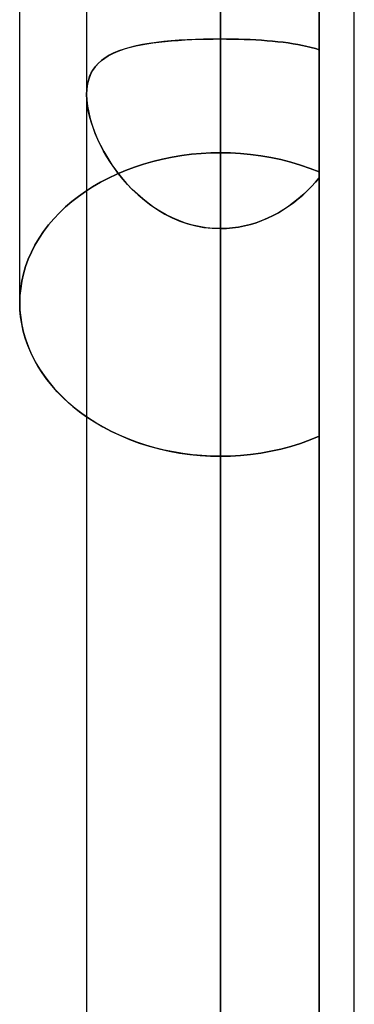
# Model space of a CAD drawing. Header units: millimetres. Extents: x -92 to 86, y -242 to 242.
# Tile 43 of 89: x -17.6 to -15.36, y 32.22 to 38.82. Entities that reach past the tile are written whole.
import ezdxf

# ---------------------------------------------------------------- set-up
doc = ezdxf.new("R2010")
doc.units = ezdxf.units.MM
doc.layers.add('MAIN-1', color=7, linetype='Continuous')

msp = doc.modelspace()

# ---------------------------------------------------------------- linework, layer by layer
at = {"layer": 'MAIN-1'}
for p, q in [((-16.2575, 0), (-16.2575, 136.2218)), ((-16.2575, 136.2218), (-16.2575, 0)), ((-17.1525, 135.3818), (-17.1525, 0)), ((-17.1525, 135.3818), (-17.1525, 0)), ((-15.3625, 0), (-15.3625, 135.3818)), ((-15.3625, 0), (-15.3625, 135.3818)), ((-16.2575, 0), (-16.2575, 135.039)), ((-16.2575, 45.7813), (-16.2575, 0)), ((-17.6, 36.9205), (-17.6, 45.1141)), ((-16.2575, 0), (-16.2575, 45.1083)), ((-16.2575, 45.1083), (-16.2575, 0)), ((-17.6, 36.9205), (-17.6, 44.8145)), ((-15.3625, 0), (-15.3625, 44.6642)), ((-15.3625, 0), (-15.3625, 44.6641)), ((-17.1525, 44.5906), (-17.1525, 0)), ((-17.1525, 44.5906), (-17.1525, 0)), ((-16.2575, 43.7692), (-16.2575, 0)), ((-16.2575, 0), (-16.2575, 43.7692)), ((-16.2575, 38.6883), (-16.2575, 43.7692)), ((-16.2575, 43.7692), (-16.2575, 38.6883)), ((-15.5962, 37.7972), (-15.5962, 41.8406)), ((-15.5962, 41.8406), (-15.5962, 37.7972)), ((-15.5962, 38.6151), (-15.5962, 41.7436)), ((-15.5962, 41.7436), (-15.5962, 38.6151)), ((-15.5962, 41.7436), (-15.5962, 0)), ((-15.5962, 0), (-15.5962, 41.7436)), ((-15.5962, 39.5246), (-15.5962, 37.7972)), ((-15.5962, 37.7972), (-15.5962, 39.5246)), ((-16.2575, 39.4469), (-16.2575, 37.9264)), ((-16.2575, 37.9264), (-16.2575, 39.4469)), ((-16.75, 38.6556), (-16.7106, 38.6615)), ((-16.6861, 38.6648), (-16.7333, 38.6582)), ((-16.7106, 38.6615), (-16.6699, 38.6668)), ((-16.637, 38.6705), (-16.6861, 38.6648)), ((-16.6699, 38.6668), (-16.6277, 38.6715)), ((-16.5861, 38.6754), (-16.637, 38.6705)), ((-16.6277, 38.6715), (-16.5843, 38.6755)), ((-16.5336, 38.6794), (-16.5861, 38.6754)), ((-16.5843, 38.6755), (-16.5399, 38.679)), ((-16.5399, 38.679), (-16.4944, 38.6819)), ((-16.48, 38.6827), (-16.5336, 38.6794)), ((-16.4944, 38.6819), (-16.4481, 38.6842)), ((-16.4254, 38.6852), (-16.48, 38.6827)), ((-16.4481, 38.6842), (-16.401, 38.686)), ((-16.3701, 38.6869), (-16.4254, 38.6852)), ((-16.401, 38.686), (-16.3535, 38.6873)), ((-16.3141, 38.688), (-16.3701, 38.6869)), ((-16.3535, 38.6873), (-16.3056, 38.688)), ((-16.2575, 38.6883), (-16.3141, 38.688)), ((-16.3056, 38.688), (-16.2575, 38.6883)), ((-16.2575, 0), (-16.2575, 38.6883)), ((-16.2575, 38.6883), (-16.2575, 0)), ((-16.2575, 38.6883), (-16.2173, 38.6881)), ((-16.2174, 38.6881), (-16.2575, 38.6883)), ((-16.1774, 38.6876), (-16.2174, 38.6881)), ((-16.2173, 38.6881), (-16.1774, 38.6876)), ((-16.1774, 38.6876), (-16.1377, 38.6867)), ((-16.1376, 38.6867), (-16.1774, 38.6876)), ((-16.1377, 38.6867), (-16.0984, 38.6855)), ((-16.0982, 38.6854), (-16.1376, 38.6867)), ((-16.0984, 38.6855), (-16.0595, 38.6839)), ((-16.059, 38.6838), (-16.0982, 38.6854)), ((-16.0595, 38.6839), (-16.0211, 38.6819)), ((-16.0205, 38.6819), (-16.059, 38.6838)), ((-16.0211, 38.6819), (-15.9831, 38.6795)), ((-15.9825, 38.6795), (-16.0205, 38.6819)), ((-15.9831, 38.6795), (-15.9457, 38.6768)), ((-15.9453, 38.6767), (-15.9825, 38.6795)), ((-15.9457, 38.6768), (-15.909, 38.6736)), ((-15.9087, 38.6736), (-15.9453, 38.6767)), ((-15.909, 38.6736), (-15.8732, 38.67)), ((-15.8729, 38.67), (-15.9087, 38.6736)), ((-15.8732, 38.67), (-15.8383, 38.666)), ((-15.8381, 38.666), (-15.8729, 38.67)), ((-15.8383, 38.666), (-15.8044, 38.6615)), ((-15.8042, 38.6615), (-15.8381, 38.666)), ((-15.8044, 38.6615), (-15.7713, 38.6566)), ((-15.7713, 38.6566), (-15.8042, 38.6615)), ((-16.9814, 38.5896), (-16.9534, 38.6021)), ((-16.937, 38.6086), (-16.9702, 38.5948)), ((-16.9534, 38.6021), (-16.9237, 38.6134)), ((-16.9011, 38.6209), (-16.937, 38.6086)), ((-16.9237, 38.6134), (-16.8922, 38.6236)), ((-16.8627, 38.632), (-16.9011, 38.6209)), ((-16.8922, 38.6236), (-16.8591, 38.6329)), ((-16.8217, 38.6418), (-16.8627, 38.632)), ((-16.8591, 38.6329), (-16.8243, 38.6413)), ((-16.8243, 38.6413), (-16.7879, 38.6488)), ((-16.7785, 38.6505), (-16.8217, 38.6418)), ((-16.7879, 38.6488), (-16.75, 38.6556)), ((-16.7333, 38.6582), (-16.7785, 38.6505)), ((-15.7713, 38.6566), (-15.7393, 38.6511)), ((-15.7394, 38.6511), (-15.7713, 38.6566)), ((-15.7085, 38.6451), (-15.7394, 38.6511)), ((-15.7393, 38.6511), (-15.7084, 38.6451)), ((-15.6788, 38.6386), (-15.7085, 38.6451)), ((-15.7084, 38.6451), (-15.6785, 38.6385)), ((-15.6501, 38.6314), (-15.6788, 38.6386)), ((-15.6785, 38.6385), (-15.6498, 38.6313)), ((-15.6226, 38.6236), (-15.6501, 38.6314)), ((-15.6498, 38.6313), (-15.6224, 38.6235)), ((-15.5962, 38.6151), (-15.6226, 38.6236)), ((-15.6224, 38.6235), (-15.5962, 38.6151)), ((-15.5962, 0), (-15.5962, 38.6151)), ((-15.5962, 38.6151), (-15.5962, 0)), ((-17.0538, 38.5442), (-17.0763, 38.5238)), ((-17.0739, 38.5262), (-17.0538, 38.5443)), ((-17.0287, 38.5628), (-17.0538, 38.5442)), ((-17.0538, 38.5443), (-17.0316, 38.5608)), ((-17.0316, 38.5608), (-17.0074, 38.5759)), ((-17.0008, 38.5796), (-17.0287, 38.5628)), ((-17.0074, 38.5759), (-16.9814, 38.5896)), ((-16.9702, 38.5948), (-17.0008, 38.5796)), ((-17.113, 38.4764), (-17.127, 38.4492)), ((-17.1212, 38.4616), (-17.1077, 38.4849)), ((-17.096, 38.5012), (-17.113, 38.4764)), ((-17.1077, 38.4849), (-17.0919, 38.5064)), ((-17.0763, 38.5238), (-17.096, 38.5012)), ((-17.0919, 38.5064), (-17.0739, 38.5262)), ((-17.1475, 38.3797), (-17.1411, 38.409)), ((-17.1381, 38.4195), (-17.1461, 38.3871)), ((-17.1411, 38.409), (-17.1323, 38.4363)), ((-17.127, 38.4492), (-17.1381, 38.4195)), ((-17.1323, 38.4363), (-17.1212, 38.4616)), ((-17.1509, 38.3526), (-17.1525, 38.316)), ((-17.1525, 38.316), (-17.1513, 38.3486)), ((-17.1513, 38.3486), (-17.1475, 38.3797)), ((-17.1461, 38.3871), (-17.1509, 38.3526)), ((-17.1525, 38.316), (-17.151, 38.2779)), ((-17.1513, 38.2821), (-17.1525, 38.316)), ((-17.1525, 38.3158), (-17.1525, 0)), ((-17.1525, 38.3158), (-17.1525, 0)), ((-17.1477, 38.2467), (-17.1513, 38.2821)), ((-17.151, 38.2779), (-17.1464, 38.2379)), ((-17.1417, 38.21), (-17.1477, 38.2467)), ((-17.1464, 38.2379), (-17.1389, 38.1962)), ((-17.1333, 38.1721), (-17.1417, 38.21)), ((-17.1389, 38.1962), (-17.1284, 38.1533)), ((-17.1227, 38.1334), (-17.1333, 38.1721)), ((-17.1284, 38.1533), (-17.1152, 38.1097)), ((-17.1099, 38.0943), (-17.1227, 38.1334)), ((-17.1152, 38.1097), (-17.0994, 38.0657)), ((-17.0951, 38.0549), (-17.1099, 38.0943)), ((-17.0994, 38.0657), (-17.0811, 38.0214)), ((-17.0783, 38.0153), (-17.0951, 38.0549)), ((-17.0811, 38.0214), (-17.0604, 37.9773)), ((-17.0597, 37.9759), (-17.0783, 38.0153)), ((-17.0604, 37.9773), (-17.0373, 37.9333)), ((-17.0392, 37.9367), (-17.0597, 37.9759)), ((-17.0169, 37.8979), (-17.0392, 37.9367)), ((-17.0373, 37.9333), (-17.0117, 37.8894)), ((-16.9929, 37.8596), (-17.0169, 37.8979)), ((-17.0117, 37.8894), (-16.9837, 37.8458)), ((-16.6453, 37.8838), (-16.709, 37.8684)), ((-16.709, 37.8684), (-16.6453, 37.8838)), ((-16.5808, 37.8969), (-16.6453, 37.8838)), ((-16.6453, 37.8838), (-16.5808, 37.8969)), ((-16.5158, 37.9075), (-16.5808, 37.8969)), ((-16.5808, 37.8969), (-16.5158, 37.9075)), ((-16.4507, 37.9158), (-16.5158, 37.9075)), ((-16.5158, 37.9075), (-16.4507, 37.9158)), ((-16.3858, 37.9217), (-16.4507, 37.9158)), ((-16.4507, 37.9158), (-16.3858, 37.9217)), ((-16.3213, 37.9252), (-16.3858, 37.9217)), ((-16.3858, 37.9217), (-16.3213, 37.9252)), ((-16.2575, 37.9264), (-16.3213, 37.9252)), ((-16.3213, 37.9252), (-16.2575, 37.9264)), ((-16.1909, 37.9251), (-16.2575, 37.9264)), ((-16.2575, 37.9264), (-16.1909, 37.9251)), ((-16.1235, 37.9213), (-16.1909, 37.9251)), ((-16.1909, 37.9251), (-16.1235, 37.9213)), ((-16.0557, 37.9149), (-16.1235, 37.9213)), ((-16.1235, 37.9213), (-16.0557, 37.9149)), ((-15.9877, 37.9058), (-16.0557, 37.9149)), ((-16.0557, 37.9149), (-15.9877, 37.9058)), ((-15.9199, 37.8944), (-15.9877, 37.9058)), ((-15.9877, 37.9058), (-15.92, 37.8942)), ((-15.92, 37.8942), (-15.8528, 37.88)), ((-15.8528, 37.88), (-15.9199, 37.8944)), ((-15.7865, 37.8631), (-15.8528, 37.88)), ((-15.8528, 37.88), (-15.7865, 37.8631)), ((-16.967, 37.8219), (-16.9929, 37.8596)), ((-16.9837, 37.8458), (-16.9532, 37.8029)), ((-16.9395, 37.7849), (-16.967, 37.8219)), ((-16.8928, 37.8077), (-16.9508, 37.783)), ((-16.9508, 37.783), (-16.8928, 37.8077)), ((-16.833, 37.8302), (-16.8928, 37.8077)), ((-16.8928, 37.8077), (-16.833, 37.8302)), ((-16.7717, 37.8505), (-16.833, 37.8302)), ((-16.833, 37.8302), (-16.7717, 37.8505)), ((-16.709, 37.8684), (-16.7717, 37.8505)), ((-16.7717, 37.8505), (-16.709, 37.8684)), ((-15.7215, 37.8436), (-15.7865, 37.8631)), ((-15.7865, 37.8631), (-15.7215, 37.8436)), ((-15.658, 37.8215), (-15.7215, 37.8436)), ((-15.7215, 37.8436), (-15.658, 37.8215)), ((-15.5964, 37.797), (-15.658, 37.8215)), ((-15.658, 37.8215), (-15.5964, 37.797)), ((-17.0069, 37.7564), (-17.0607, 37.728)), ((-17.0607, 37.728), (-17.0069, 37.7564)), ((-16.9508, 37.783), (-17.0069, 37.7564)), ((-17.0069, 37.7564), (-16.9508, 37.783)), ((-16.9532, 37.8029), (-16.9204, 37.7609)), ((-16.9103, 37.7488), (-16.9395, 37.7849)), ((-16.9204, 37.7609), (-16.8853, 37.7201)), ((-16.8794, 37.7137), (-16.9103, 37.7488)), ((-15.6222, 37.7285), (-15.5962, 37.7589)), ((-15.5962, 37.7589), (-15.6219, 37.7288)), ((-15.5962, 0), (-15.5962, 37.7589)), ((-15.5962, 37.7589), (-15.5962, 0)), ((-15.5962, 36.0266), (-15.5962, 37.7589)), ((-15.5962, 37.7589), (-15.5962, 36.0266)), ((-17.1122, 37.698), (-17.1612, 37.6665)), ((-17.1612, 37.6665), (-17.1122, 37.698)), ((-17.0607, 37.728), (-17.1122, 37.698)), ((-17.1122, 37.698), (-17.0607, 37.728)), ((-16.8853, 37.7201), (-16.8478, 37.6807)), ((-16.847, 37.6799), (-16.8794, 37.7137)), ((-16.8478, 37.6807), (-16.8081, 37.643)), ((-16.813, 37.6474), (-16.847, 37.6799)), ((-15.6776, 37.6704), (-15.6493, 37.6989)), ((-15.6488, 37.6995), (-15.677, 37.671)), ((-15.6493, 37.6989), (-15.6222, 37.7285)), ((-15.6219, 37.7288), (-15.6488, 37.6995)), ((-17.2073, 37.6338), (-17.2512, 37.5993)), ((-17.2512, 37.5993), (-17.2073, 37.6338)), ((-17.1612, 37.6665), (-17.2073, 37.6338)), ((-17.2073, 37.6338), (-17.1612, 37.6665)), ((-16.7775, 37.6165), (-16.813, 37.6474)), ((-16.8081, 37.643), (-16.7663, 37.6073)), ((-16.7406, 37.5873), (-16.7775, 37.6165)), ((-16.7663, 37.6073), (-16.7225, 37.574)), ((-15.7691, 37.5913), (-15.7375, 37.6165)), ((-15.7368, 37.6171), (-15.7684, 37.5919)), ((-15.7375, 37.6165), (-15.707, 37.6428)), ((-15.7063, 37.6435), (-15.7368, 37.6171)), ((-15.707, 37.6428), (-15.6776, 37.6704)), ((-15.677, 37.671), (-15.7063, 37.6435)), ((-17.2934, 37.5627), (-17.3336, 37.5242)), ((-17.3336, 37.5242), (-17.2934, 37.5627)), ((-17.2512, 37.5993), (-17.2934, 37.5627)), ((-17.2934, 37.5627), (-17.2512, 37.5993)), ((-16.7022, 37.5599), (-16.7406, 37.5873)), ((-16.7225, 37.574), (-16.6767, 37.5432)), ((-16.6624, 37.5344), (-16.7022, 37.5599)), ((-16.6767, 37.5432), (-16.629, 37.5152)), ((-15.8701, 37.5241), (-15.8354, 37.545)), ((-15.8347, 37.5455), (-15.8695, 37.5244)), ((-15.8354, 37.545), (-15.8018, 37.5675)), ((-15.801, 37.568), (-15.8347, 37.5455)), ((-15.8018, 37.5675), (-15.7691, 37.5913)), ((-15.7684, 37.5919), (-15.801, 37.568)), ((-17.3717, 37.4839), (-17.4074, 37.442)), ((-17.4074, 37.442), (-17.3717, 37.4839)), ((-17.3336, 37.5242), (-17.3717, 37.4839)), ((-17.3717, 37.4839), (-17.3336, 37.5242)), ((-16.6213, 37.511), (-16.6624, 37.5344)), ((-16.629, 37.5152), (-16.5795, 37.4902)), ((-16.5789, 37.4899), (-16.6213, 37.511)), ((-16.5795, 37.4902), (-16.5283, 37.4685)), ((-16.5352, 37.4712), (-16.5789, 37.4899)), ((-15.9798, 37.4711), (-15.9423, 37.487)), ((-15.9418, 37.4873), (-15.9794, 37.4713)), ((-15.9423, 37.487), (-15.9057, 37.5047)), ((-15.9052, 37.505), (-15.9418, 37.4873)), ((-15.9057, 37.5047), (-15.8701, 37.5241)), ((-15.8695, 37.5244), (-15.9052, 37.505)), ((-17.4074, 37.442), (-17.4405, 37.3985)), ((-17.4405, 37.3985), (-17.4074, 37.442)), ((-16.4905, 37.455), (-16.5352, 37.4712)), ((-16.5283, 37.4685), (-16.4759, 37.4504)), ((-16.445, 37.4416), (-16.4905, 37.455)), ((-16.4759, 37.4504), (-16.4225, 37.4361)), ((-16.3989, 37.4311), (-16.445, 37.4416)), ((-16.4225, 37.4361), (-16.3682, 37.4258)), ((-16.3522, 37.4235), (-16.3989, 37.4311)), ((-16.3682, 37.4258), (-16.3132, 37.4195)), ((-16.3051, 37.4189), (-16.3522, 37.4235)), ((-16.3132, 37.4195), (-16.2575, 37.4174)), ((-16.2575, 37.4174), (-16.3051, 37.4189)), ((-16.2575, 37.4174), (-16.2167, 37.4185)), ((-16.2166, 37.4185), (-16.2575, 37.4174)), ((-16.2575, 37.4174), (-16.2575, 0)), ((-16.2575, 0), (-16.2575, 37.4174)), ((-16.2575, 35.8918), (-16.2575, 37.4174)), ((-16.2575, 37.4174), (-16.2575, 35.8918)), ((-16.2167, 37.4185), (-16.1762, 37.4219)), ((-16.1759, 37.4219), (-16.2166, 37.4185)), ((-16.1762, 37.4219), (-16.1361, 37.4275)), ((-16.1357, 37.4276), (-16.1759, 37.4219)), ((-16.1361, 37.4275), (-16.0963, 37.4353)), ((-16.0959, 37.4354), (-16.1357, 37.4276)), ((-16.0963, 37.4353), (-16.057, 37.4452)), ((-16.0565, 37.4453), (-16.0959, 37.4354)), ((-16.057, 37.4452), (-16.0181, 37.4571)), ((-16.0177, 37.4573), (-16.0565, 37.4453)), ((-16.0181, 37.4571), (-15.9798, 37.4711)), ((-15.9794, 37.4713), (-16.0177, 37.4573)), ((-17.4708, 37.3537), (-17.498, 37.3077)), ((-17.498, 37.3077), (-17.4708, 37.3537)), ((-17.4405, 37.3985), (-17.4708, 37.3537)), ((-17.4708, 37.3537), (-17.4405, 37.3985)), ((-17.498, 37.3077), (-17.5221, 37.2606)), ((-17.5221, 37.2606), (-17.498, 37.3077)), ((-17.5428, 37.2127), (-17.5604, 37.1642)), ((-17.5604, 37.1642), (-17.5428, 37.2127)), ((-17.5221, 37.2606), (-17.5428, 37.2127)), ((-17.5428, 37.2127), (-17.5221, 37.2606)), ((-17.5604, 37.1642), (-17.5747, 37.1153)), ((-17.5747, 37.1153), (-17.5604, 37.1642)), ((-17.5747, 37.1153), (-17.5858, 37.0663)), ((-17.5858, 37.0663), (-17.5747, 37.1153)), ((-17.5937, 37.0173), (-17.5984, 36.9686)), ((-17.5984, 36.9686), (-17.5937, 37.0173)), ((-17.5858, 37.0663), (-17.5937, 37.0173)), ((-17.5937, 37.0173), (-17.5858, 37.0663)), ((-17.5984, 36.9686), (-17.6, 36.9205)), ((-17.6, 36.9205), (-17.5984, 36.9686)), ((-17.6, 36.9205), (-17.5984, 36.8717)), ((-17.5985, 36.8737), (-17.6, 36.9205)), ((-17.5941, 36.8263), (-17.5985, 36.8737)), ((-17.5984, 36.8717), (-17.5935, 36.8223)), ((-17.5866, 36.7786), (-17.5941, 36.8263)), ((-17.5935, 36.8223), (-17.5854, 36.7725)), ((-17.5762, 36.7307), (-17.5866, 36.7786)), ((-17.5854, 36.7725), (-17.5741, 36.7225)), ((-17.5627, 36.6828), (-17.5762, 36.7307)), ((-17.5741, 36.7225), (-17.5595, 36.6727)), ((-17.5462, 36.6352), (-17.5627, 36.6828)), ((-17.5595, 36.6727), (-17.5415, 36.6231)), ((-17.5267, 36.588), (-17.5462, 36.6352)), ((-17.5415, 36.6231), (-17.5203, 36.574)), ((-17.5041, 36.5414), (-17.5267, 36.588)), ((-17.5203, 36.574), (-17.4958, 36.5258)), ((-17.4785, 36.4957), (-17.5041, 36.5414)), ((-17.4958, 36.5258), (-17.4679, 36.4785)), ((-17.45, 36.4511), (-17.4785, 36.4957)), ((-17.4679, 36.4785), (-17.437, 36.4325)), ((-17.4187, 36.4076), (-17.45, 36.4511)), ((-17.437, 36.4325), (-17.4033, 36.3877)), ((-17.385, 36.3654), (-17.4187, 36.4076)), ((-17.4033, 36.3877), (-17.3669, 36.3445)), ((-17.3489, 36.3247), (-17.385, 36.3654)), ((-17.3669, 36.3445), (-17.3281, 36.303)), ((-17.3107, 36.2856), (-17.3489, 36.3247)), ((-17.3281, 36.303), (-17.2871, 36.2632)), ((-17.2706, 36.2483), (-17.3107, 36.2856)), ((-17.2871, 36.2632), (-17.2442, 36.2255)), ((-17.2288, 36.2129), (-17.2706, 36.2483)), ((-17.2442, 36.2255), (-17.1996, 36.19)), ((-17.1854, 36.1794), (-17.2288, 36.2129)), ((-17.1996, 36.19), (-17.1524, 36.156)), ((-17.1394, 36.1471), (-17.1854, 36.1794)), ((-17.1524, 36.156), (-17.1001, 36.1219)), ((-17.0909, 36.1162), (-17.1394, 36.1471)), ((-17.1001, 36.1219), (-17.0449, 36.0894)), ((-17.04, 36.0867), (-17.0909, 36.1162)), ((-17.0449, 36.0894), (-16.9872, 36.0589)), ((-16.9869, 36.0588), (-17.04, 36.0867)), ((-16.9872, 36.0589), (-16.927, 36.0304)), ((-16.9319, 36.0326), (-16.9869, 36.0588)), ((-16.8751, 36.0084), (-16.9319, 36.0326)), ((-16.927, 36.0304), (-16.8648, 36.0043)), ((-15.658, 36.0013), (-15.5964, 36.0267)), ((-15.5964, 36.0267), (-15.658, 36.0013)), ((-15.5962, 36.0266), (-15.5962, 0)), ((-15.5962, 0), (-15.5962, 36.0266)), ((-16.8167, 35.9863), (-16.8751, 36.0084)), ((-16.8648, 36.0043), (-16.8007, 35.9807)), ((-16.7568, 35.9664), (-16.8167, 35.9863)), ((-16.8007, 35.9807), (-16.7349, 35.9598)), ((-16.6958, 35.9489), (-16.7568, 35.9664)), ((-16.7349, 35.9598), (-16.6678, 35.9417)), ((-15.8527, 35.9403), (-15.7865, 35.9579)), ((-15.7865, 35.9579), (-15.8527, 35.9403)), ((-15.7865, 35.9579), (-15.7215, 35.9783)), ((-15.7215, 35.9783), (-15.7865, 35.9579)), ((-15.7215, 35.9783), (-15.658, 36.0013)), ((-15.658, 36.0013), (-15.7215, 35.9783)), ((-16.6338, 35.9337), (-16.6958, 35.9489)), ((-16.6678, 35.9417), (-16.5998, 35.9264)), ((-16.5711, 35.9209), (-16.6338, 35.9337)), ((-16.5998, 35.9264), (-16.5311, 35.9139)), ((-16.5081, 35.9104), (-16.5711, 35.9209)), ((-16.5311, 35.9139), (-16.4622, 35.9043)), ((-16.4449, 35.9023), (-16.5081, 35.9104)), ((-16.4622, 35.9043), (-16.3934, 35.8973)), ((-16.3819, 35.8965), (-16.4449, 35.9023)), ((-16.3934, 35.8973), (-16.325, 35.8932)), ((-16.3193, 35.893), (-16.3819, 35.8965)), ((-16.325, 35.8932), (-16.2575, 35.8918)), ((-16.2575, 35.8918), (-16.3193, 35.893)), ((-16.2575, 35.8918), (-16.1909, 35.8932)), ((-16.1909, 35.8932), (-16.2575, 35.8918)), ((-16.1909, 35.8932), (-16.1235, 35.8972)), ((-16.1235, 35.8972), (-16.1909, 35.8932)), ((-16.1235, 35.8972), (-16.0556, 35.9039)), ((-16.0556, 35.9039), (-16.1235, 35.8972)), ((-16.0556, 35.9039), (-15.9877, 35.9133)), ((-15.9877, 35.9133), (-16.0556, 35.9039)), ((-15.9877, 35.9133), (-15.9198, 35.9253)), ((-15.9198, 35.9253), (-15.9877, 35.9133)), ((-15.9198, 35.9253), (-15.8527, 35.9403)), ((-15.8527, 35.9403), (-15.9198, 35.9253))]:
    msp.add_line(p, q, dxfattribs=at)

doc.saveas('drawing.dxf')
